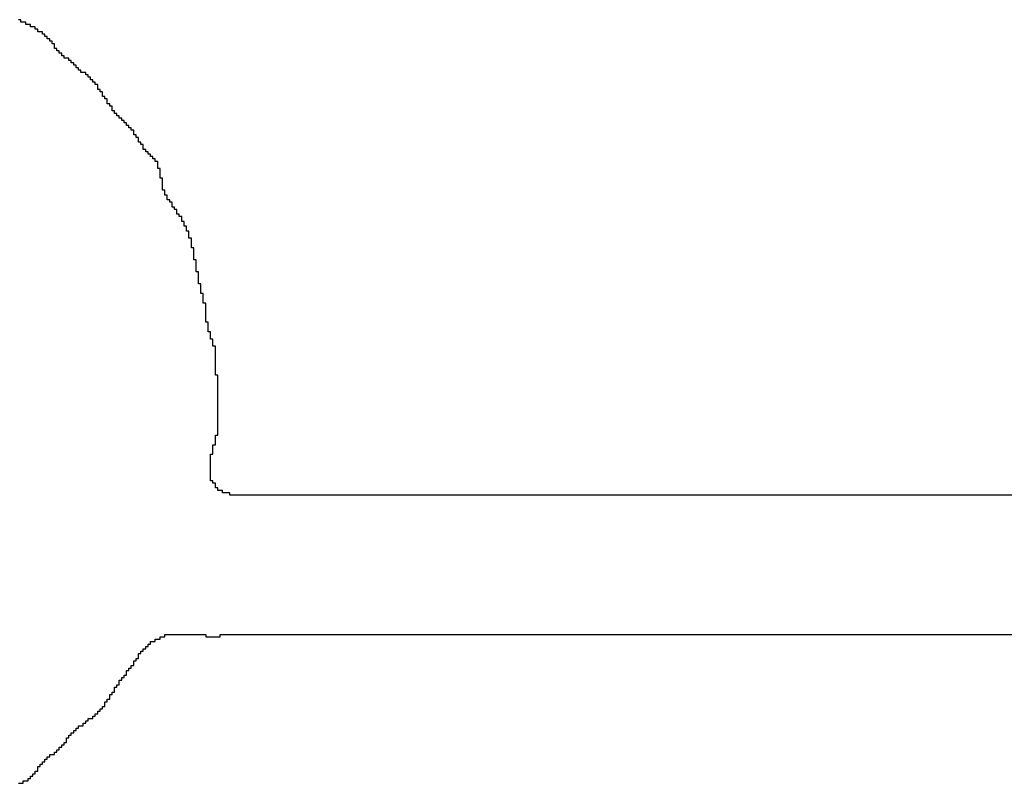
# Model space of a CAD drawing. Header units: millimetres. Extents: x 9.4 to 105.2, y 7.6 to 67.1.
# Tile 107 of 152: x 88.075 to 88.636, y 21.723 to 22.158. Entities that reach past the tile are written whole.
import ezdxf

# ---------------------------------------------------------------- set-up
doc = ezdxf.new("R2010")
doc.units = ezdxf.units.MM
doc.layers.add('BottomOverlay', color=54, linetype='Continuous')

msp = doc.modelspace()

# ---------------------------------------------------------------- linework, layer by layer
at = {"layer": 'BottomOverlay'}
for p, q in [((88.07578, 22.15793), (88.07441, 22.15793)), ((88.07578, 22.15656), (88.07578, 22.15793)), ((88.07851, 22.15656), (88.07578, 22.15656)), ((88.07851, 22.15519), (88.07851, 22.15656)), ((88.08125, 22.15519), (88.07851, 22.15519)), ((88.08125, 22.15383), (88.08125, 22.15519)), ((88.08398, 22.15383), (88.08125, 22.15383)), ((88.08398, 22.15246), (88.08398, 22.15383)), ((88.08535, 22.15246), (88.08398, 22.15246)), ((88.08535, 22.15109), (88.08535, 22.15246)), ((88.08808, 22.15109), (88.08535, 22.15109)), ((88.08808, 22.14972), (88.08808, 22.15109)), ((88.08945, 22.14972), (88.08808, 22.14972)), ((88.08945, 22.14836), (88.08945, 22.14972)), ((88.09081, 22.14836), (88.08945, 22.14836)), ((88.09081, 22.14699), (88.09081, 22.14836)), ((88.09218, 22.14699), (88.09081, 22.14699)), ((88.09218, 22.14562), (88.09218, 22.14699)), ((88.09355, 22.14562), (88.09218, 22.14562)), ((88.09355, 22.14426), (88.09355, 22.14562)), ((88.09492, 22.14426), (88.09355, 22.14426)), ((88.09492, 22.14289), (88.09492, 22.14426)), ((88.09492, 22.14152), (88.09492, 22.14289)), ((88.09628, 22.14152), (88.09492, 22.14152)), ((88.09628, 22.14016), (88.09628, 22.14152)), ((88.09765, 22.14016), (88.09628, 22.14016)), ((88.09765, 22.13879), (88.09765, 22.14016)), ((88.09902, 22.13879), (88.09765, 22.13879)), ((88.09902, 22.13742), (88.09902, 22.13879)), ((88.10039, 22.13742), (88.09902, 22.13742)), ((88.10039, 22.13605), (88.10039, 22.13742)), ((88.10312, 22.13605), (88.10039, 22.13605)), ((88.10312, 22.13469), (88.10312, 22.13605)), ((88.10448, 22.13469), (88.10312, 22.13469)), ((88.10448, 22.13332), (88.10448, 22.13469)), ((88.10585, 22.13332), (88.10448, 22.13332)), ((88.10585, 22.13195), (88.10585, 22.13332)), ((88.10722, 22.13195), (88.10585, 22.13195)), ((88.10722, 22.13059), (88.10722, 22.13195)), ((88.10859, 22.13059), (88.10722, 22.13059)), ((88.10859, 22.12922), (88.10859, 22.13059)), ((88.10995, 22.12922), (88.10859, 22.12922)), ((88.10995, 22.12785), (88.10995, 22.12922)), ((88.11269, 22.12785), (88.10995, 22.12785)), ((88.11269, 22.12649), (88.11269, 22.12785)), ((88.11405, 22.12649), (88.11269, 22.12649)), ((88.11405, 22.12512), (88.11405, 22.12649)), ((88.11542, 22.12512), (88.11405, 22.12512)), ((88.11542, 22.12375), (88.11542, 22.12512)), ((88.11679, 22.12375), (88.11542, 22.12375)), ((88.11679, 22.12239), (88.11679, 22.12375)), ((88.11815, 22.12239), (88.11679, 22.12239)), ((88.11815, 22.12102), (88.11815, 22.12239)), ((88.11952, 22.12102), (88.11815, 22.12102)), ((88.11952, 22.11965), (88.11952, 22.12102)), ((88.11952, 22.11828), (88.11952, 22.11965)), ((88.12089, 22.11828), (88.11952, 22.11828)), ((88.12089, 22.11692), (88.12089, 22.11828)), ((88.12226, 22.11692), (88.12089, 22.11692)), ((88.12226, 22.11555), (88.12226, 22.11692)), ((88.12226, 22.11418), (88.12226, 22.11555)), ((88.12362, 22.11418), (88.12226, 22.11418)), ((88.12362, 22.11282), (88.12362, 22.11418)), ((88.12499, 22.11282), (88.12362, 22.11282)), ((88.12499, 22.11145), (88.12499, 22.11282)), ((88.12499, 22.11008), (88.12499, 22.11145)), ((88.12636, 22.11008), (88.12499, 22.11008)), ((88.12636, 22.10872), (88.12636, 22.11008)), ((88.12772, 22.10872), (88.12636, 22.10872)), ((88.12772, 22.10735), (88.12772, 22.10872)), ((88.12772, 22.10598), (88.12772, 22.10735)), ((88.12909, 22.10598), (88.12772, 22.10598)), ((88.12909, 22.10461), (88.12909, 22.10598)), ((88.13046, 22.10461), (88.12909, 22.10461)), ((88.13046, 22.10325), (88.13046, 22.10461)), ((88.13183, 22.10325), (88.13046, 22.10325)), ((88.13183, 22.10188), (88.13183, 22.10325)), ((88.13319, 22.10188), (88.13183, 22.10188)), ((88.13319, 22.10051), (88.13319, 22.10188)), ((88.13456, 22.10051), (88.13319, 22.10051)), ((88.13456, 22.09915), (88.13456, 22.10051)), ((88.13593, 22.09915), (88.13456, 22.09915)), ((88.13593, 22.09778), (88.13593, 22.09915)), ((88.13729, 22.09778), (88.13593, 22.09778)), ((88.13729, 22.09641), (88.13729, 22.09778)), ((88.13866, 22.09641), (88.13729, 22.09641)), ((88.13866, 22.09505), (88.13866, 22.09641)), ((88.14003, 22.09505), (88.13866, 22.09505)), ((88.14003, 22.09368), (88.14003, 22.09505)), ((88.14003, 22.09231), (88.14003, 22.09368)), ((88.14139, 22.09231), (88.14003, 22.09231)), ((88.14139, 22.09094), (88.14139, 22.09231)), ((88.14276, 22.09094), (88.14139, 22.09094)), ((88.14276, 22.08958), (88.14276, 22.09094)), ((88.14276, 22.08821), (88.14276, 22.08958)), ((88.14413, 22.08821), (88.14276, 22.08821)), ((88.14413, 22.08684), (88.14413, 22.08821)), ((88.1455, 22.08684), (88.14413, 22.08684)), ((88.1455, 22.08548), (88.1455, 22.08684)), ((88.1455, 22.08411), (88.1455, 22.08548)), ((88.14686, 22.08411), (88.1455, 22.08411)), ((88.14686, 22.08274), (88.14686, 22.08411)), ((88.14823, 22.08274), (88.14686, 22.08274)), ((88.14823, 22.08138), (88.14823, 22.08274)), ((88.1496, 22.08138), (88.14823, 22.08138)), ((88.1496, 22.08001), (88.1496, 22.08138)), ((88.15096, 22.08001), (88.1496, 22.08001)), ((88.15096, 22.07864), (88.15096, 22.08001)), ((88.15233, 22.07864), (88.15096, 22.07864)), ((88.15233, 22.07727), (88.15233, 22.07864)), ((88.1537, 22.07727), (88.15233, 22.07727)), ((88.1537, 22.07591), (88.1537, 22.07727)), ((88.1537, 22.07454), (88.1537, 22.07591)), ((88.1537, 22.07317), (88.1537, 22.07454)), ((88.15506, 22.07317), (88.1537, 22.07317)), ((88.15506, 22.0718), (88.15506, 22.07317)), ((88.15506, 22.07044), (88.15506, 22.0718)), ((88.15506, 22.06907), (88.15506, 22.07044)), ((88.15506, 22.06771), (88.15506, 22.06907)), ((88.15643, 22.06771), (88.15506, 22.06771)), ((88.15643, 22.06634), (88.15643, 22.06771)), ((88.15643, 22.06497), (88.15643, 22.06634)), ((88.15643, 22.0636), (88.15643, 22.06497)), ((88.15643, 22.06224), (88.15643, 22.0636)), ((88.15643, 22.06087), (88.15643, 22.06224)), ((88.1578, 22.06087), (88.15643, 22.06087)), ((88.1578, 22.0595), (88.1578, 22.06087)), ((88.1578, 22.05813), (88.1578, 22.0595)), ((88.15917, 22.05813), (88.1578, 22.05813)), ((88.15917, 22.05677), (88.15917, 22.05813)), ((88.15917, 22.0554), (88.15917, 22.05677)), ((88.16053, 22.0554), (88.15917, 22.0554)), ((88.16053, 22.05404), (88.16053, 22.0554)), ((88.1619, 22.05404), (88.16053, 22.05404)), ((88.1619, 22.05267), (88.1619, 22.05404)), ((88.1619, 22.0513), (88.1619, 22.05267)), ((88.16327, 22.0513), (88.1619, 22.0513)), ((88.16327, 22.04993), (88.16327, 22.0513)), ((88.16463, 22.04993), (88.16327, 22.04993)), ((88.16463, 22.04857), (88.16463, 22.04993)), ((88.16463, 22.0472), (88.16463, 22.04857)), ((88.166, 22.0472), (88.16463, 22.0472)), ((88.166, 22.04583), (88.166, 22.0472)), ((88.16737, 22.04583), (88.166, 22.04583)), ((88.16737, 22.04446), (88.16737, 22.04583)), ((88.16737, 22.0431), (88.16737, 22.04446)), ((88.16873, 22.0431), (88.16737, 22.0431)), ((88.16873, 22.04173), (88.16873, 22.0431)), ((88.16873, 22.04036), (88.16873, 22.04173)), ((88.1701, 22.04036), (88.16873, 22.04036)), ((88.1701, 22.039), (88.1701, 22.04036)), ((88.1701, 22.03763), (88.1701, 22.039)), ((88.17147, 22.03763), (88.1701, 22.03763)), ((88.17147, 22.03626), (88.17147, 22.03763)), ((88.17147, 22.0349), (88.17147, 22.03626)), ((88.17147, 22.03353), (88.17147, 22.0349)), ((88.17284, 22.03353), (88.17147, 22.03353)), ((88.17284, 22.03216), (88.17284, 22.03353)), ((88.17284, 22.0308), (88.17284, 22.03216)), ((88.17284, 22.02943), (88.17284, 22.0308)), ((88.17284, 22.02806), (88.17284, 22.02943)), ((88.1742, 22.02806), (88.17284, 22.02806)), ((88.1742, 22.02669), (88.1742, 22.02806)), ((88.1742, 22.02533), (88.1742, 22.02669)), ((88.1742, 22.02396), (88.1742, 22.02533)), ((88.1742, 22.02259), (88.1742, 22.02396)), ((88.1742, 22.02123), (88.1742, 22.02259)), ((88.17557, 22.02123), (88.1742, 22.02123)), ((88.17557, 22.01986), (88.17557, 22.02123)), ((88.17557, 22.01849), (88.17557, 22.01986)), ((88.17557, 22.01713), (88.17557, 22.01849)), ((88.17557, 22.01576), (88.17557, 22.01713)), ((88.17557, 22.01439), (88.17557, 22.01576)), ((88.17694, 22.01439), (88.17557, 22.01439)), ((88.17694, 22.01302), (88.17694, 22.01439)), ((88.17694, 22.01166), (88.17694, 22.01302)), ((88.17694, 22.01029), (88.17694, 22.01166)), ((88.17694, 22.00892), (88.17694, 22.01029)), ((88.17694, 22.00756), (88.17694, 22.00892)), ((88.1783, 22.00756), (88.17694, 22.00756)), ((88.1783, 22.00619), (88.1783, 22.00756)), ((88.1783, 22.00482), (88.1783, 22.00619)), ((88.1783, 22.00346), (88.1783, 22.00482)), ((88.1783, 22.00209), (88.1783, 22.00346)), ((88.17967, 22.00209), (88.1783, 22.00209)), ((88.17967, 22.00072), (88.17967, 22.00209)), ((88.17967, 21.99935), (88.17967, 22.00072)), ((88.17967, 21.99799), (88.17967, 21.99935)), ((88.17967, 21.99662), (88.17967, 21.99799)), ((88.18104, 21.99662), (88.17967, 21.99662)), ((88.18104, 21.99525), (88.18104, 21.99662)), ((88.18104, 21.99389), (88.18104, 21.99525)), ((88.18104, 21.99252), (88.18104, 21.99389)), ((88.18104, 21.99115), (88.18104, 21.99252)), ((88.18104, 21.98979), (88.18104, 21.99115)), ((88.18104, 21.98842), (88.18104, 21.98979)), ((88.18104, 21.98705), (88.18104, 21.98842)), ((88.18104, 21.98568), (88.18104, 21.98705)), ((88.1824, 21.98568), (88.18104, 21.98568)), ((88.1824, 21.98432), (88.1824, 21.98568)), ((88.1824, 21.98295), (88.1824, 21.98432)), ((88.1824, 21.98158), (88.1824, 21.98295)), ((88.1824, 21.98022), (88.1824, 21.98158)), ((88.18377, 21.98022), (88.1824, 21.98022)), ((88.18377, 21.97885), (88.18377, 21.98022)), ((88.18377, 21.97748), (88.18377, 21.97885)), ((88.18377, 21.97612), (88.18377, 21.97748)), ((88.18514, 21.97612), (88.18377, 21.97612)), ((88.18514, 21.97475), (88.18514, 21.97612)), ((88.18514, 21.97338), (88.18514, 21.97475)), ((88.18514, 21.97201), (88.18514, 21.97338)), ((88.18651, 21.97201), (88.18514, 21.97201)), ((88.18651, 21.97065), (88.18651, 21.97201)), ((88.18651, 21.96928), (88.18651, 21.97065)), ((88.18651, 21.96791), (88.18651, 21.96928)), ((88.18651, 21.96654), (88.18651, 21.96791)), ((88.18651, 21.96518), (88.18651, 21.96654)), ((88.18651, 21.96381), (88.18651, 21.96518)), ((88.18651, 21.96245), (88.18651, 21.96381)), ((88.18651, 21.96108), (88.18651, 21.96245)), ((88.18651, 21.95971), (88.18651, 21.96108)), ((88.18651, 21.95834), (88.18651, 21.95971)), ((88.18651, 21.95698), (88.18651, 21.95834)), ((88.18651, 21.95561), (88.18651, 21.95698)), ((88.18787, 21.95561), (88.18651, 21.95561)), ((88.18787, 21.95424), (88.18787, 21.95561)), ((88.18787, 21.95287), (88.18787, 21.95424)), ((88.18787, 21.95151), (88.18787, 21.95287)), ((88.18787, 21.95014), (88.18787, 21.95151)), ((88.18787, 21.94878), (88.18787, 21.95014)), ((88.18787, 21.94741), (88.18787, 21.94878)), ((88.18787, 21.94604), (88.18787, 21.94741)), ((88.18787, 21.94467), (88.18787, 21.94604)), ((88.18787, 21.94331), (88.18787, 21.94467)), ((88.18787, 21.94194), (88.18787, 21.94331)), ((88.18787, 21.94057), (88.18787, 21.94194)), ((88.18787, 21.9392), (88.18787, 21.94057)), ((88.18787, 21.93784), (88.18787, 21.9392)), ((88.18787, 21.93647), (88.18787, 21.93784)), ((88.18787, 21.9351), (88.18787, 21.93647)), ((88.18787, 21.93374), (88.18787, 21.9351)), ((88.18787, 21.93237), (88.18787, 21.93374)), ((88.18787, 21.931), (88.18787, 21.93237)), ((88.18787, 21.92964), (88.18787, 21.931)), ((88.18787, 21.92827), (88.18787, 21.92964)), ((88.18787, 21.9269), (88.18787, 21.92827)), ((88.18787, 21.92554), (88.18787, 21.9269)), ((88.18787, 21.92417), (88.18787, 21.92554)), ((88.18787, 21.9228), (88.18787, 21.92417)), ((88.18651, 21.92007), (88.18651, 21.92143)), ((88.18651, 21.92143), (88.18787, 21.92143)), ((88.18651, 21.9187), (88.18651, 21.92007)), ((88.18651, 21.91733), (88.18651, 21.9187)), ((88.18787, 21.92143), (88.18787, 21.9228)), ((88.18514, 21.9146), (88.18514, 21.91597)), ((88.18514, 21.91597), (88.18651, 21.91597)), ((88.18514, 21.91323), (88.18514, 21.9146)), ((88.18514, 21.91187), (88.18514, 21.91323)), ((88.18651, 21.91597), (88.18651, 21.91733)), ((88.18377, 21.90913), (88.18377, 21.9105)), ((88.18377, 21.9105), (88.18514, 21.9105)), ((88.18377, 21.90776), (88.18377, 21.90913)), ((88.18377, 21.9064), (88.18377, 21.90776)), ((88.18514, 21.9105), (88.18514, 21.91187)), ((88.18377, 21.90503), (88.18377, 21.9064)), ((88.18377, 21.90366), (88.18377, 21.90503)), ((88.18377, 21.9023), (88.18377, 21.90366)), ((88.18377, 21.90093), (88.18377, 21.9023)), ((88.18377, 21.89956), (88.18377, 21.90093)), ((88.18377, 21.8982), (88.18377, 21.89956)), ((88.18377, 21.89683), (88.18377, 21.8982)), ((88.18377, 21.89546), (88.18377, 21.89683)), ((88.18514, 21.89546), (88.18377, 21.89546)), ((88.18514, 21.89409), (88.18514, 21.89546)), ((88.18651, 21.89409), (88.18514, 21.89409)), ((88.18651, 21.89273), (88.18651, 21.89409)), ((88.18651, 21.89136), (88.18651, 21.89273)), ((88.18787, 21.89136), (88.18651, 21.89136)), ((88.18787, 21.88999), (88.18787, 21.89136)), ((88.19061, 21.88999), (88.18787, 21.88999)), ((88.19061, 21.88863), (88.19061, 21.88999)), ((88.19471, 21.88863), (88.19061, 21.88863)), ((88.19471, 21.88726), (88.19471, 21.88863)), ((88.94383, 21.88726), (88.19471, 21.88726)), ((88.15506, 21.80524), (88.15506, 21.80661)), ((88.15506, 21.80661), (88.1578, 21.80661)), ((88.1578, 21.80661), (88.1578, 21.80797)), ((88.1578, 21.80797), (88.18104, 21.80797)), ((88.18104, 21.80797), (88.18104, 21.80661)), ((88.18104, 21.80661), (88.18924, 21.80661)), ((88.18924, 21.80661), (88.18924, 21.80797)), ((88.18924, 21.80797), (88.84267, 21.80797)), ((88.14686, 21.79977), (88.14686, 21.80114)), ((88.14686, 21.80114), (88.14823, 21.80114)), ((88.14823, 21.80114), (88.14823, 21.8025)), ((88.14823, 21.8025), (88.1496, 21.8025)), ((88.1496, 21.8025), (88.1496, 21.80387)), ((88.1496, 21.80387), (88.15233, 21.80387)), ((88.15233, 21.80387), (88.15233, 21.80524)), ((88.15233, 21.80524), (88.15506, 21.80524)), ((88.14276, 21.79567), (88.14276, 21.79704)), ((88.14276, 21.79704), (88.14413, 21.79704)), ((88.14276, 21.7943), (88.14276, 21.79567)), ((88.14413, 21.79704), (88.14413, 21.7984)), ((88.14413, 21.7984), (88.1455, 21.7984)), ((88.1455, 21.7984), (88.1455, 21.79977)), ((88.1455, 21.79977), (88.14686, 21.79977)), ((88.13866, 21.78883), (88.13866, 21.7902)), ((88.13866, 21.7902), (88.14003, 21.7902)), ((88.14003, 21.79157), (88.14003, 21.79294)), ((88.14003, 21.79294), (88.14139, 21.79294)), ((88.14003, 21.7902), (88.14003, 21.79157)), ((88.14139, 21.79294), (88.14139, 21.7943)), ((88.14139, 21.7943), (88.14276, 21.7943)), ((88.13456, 21.78337), (88.13456, 21.78473)), ((88.13456, 21.78473), (88.13593, 21.78473)), ((88.13593, 21.7861), (88.13593, 21.78747)), ((88.13593, 21.78747), (88.13729, 21.78747)), ((88.13593, 21.78473), (88.13593, 21.7861)), ((88.13729, 21.78747), (88.13729, 21.78883)), ((88.13729, 21.78883), (88.13866, 21.78883)), ((88.12909, 21.77653), (88.12909, 21.7779)), ((88.12909, 21.7779), (88.13046, 21.7779)), ((88.13046, 21.7779), (88.13046, 21.77927)), ((88.13046, 21.77927), (88.13183, 21.77927)), ((88.13183, 21.78063), (88.13183, 21.782)), ((88.13183, 21.782), (88.13319, 21.782)), ((88.13183, 21.77927), (88.13183, 21.78063)), ((88.13319, 21.782), (88.13319, 21.78337)), ((88.13319, 21.78337), (88.13456, 21.78337)), ((88.12636, 21.77243), (88.12636, 21.7738)), ((88.12636, 21.7738), (88.12772, 21.7738)), ((88.12636, 21.77106), (88.12636, 21.77243)), ((88.12772, 21.7738), (88.12772, 21.77516)), ((88.12772, 21.77516), (88.12909, 21.77516)), ((88.12909, 21.77516), (88.12909, 21.77653)), ((88.12226, 21.7656), (88.12226, 21.76696)), ((88.12226, 21.76696), (88.12362, 21.76696)), ((88.12362, 21.76833), (88.12362, 21.76969)), ((88.12362, 21.76969), (88.12499, 21.76969)), ((88.12362, 21.76696), (88.12362, 21.76833)), ((88.12499, 21.76969), (88.12499, 21.77106)), ((88.12499, 21.77106), (88.12636, 21.77106)), ((88.11679, 21.76013), (88.11679, 21.76149)), ((88.11679, 21.76149), (88.11815, 21.76149)), ((88.11815, 21.76149), (88.11815, 21.76286)), ((88.11815, 21.76286), (88.11952, 21.76286)), ((88.11952, 21.76286), (88.11952, 21.76423)), ((88.11952, 21.76423), (88.12089, 21.76423)), ((88.12089, 21.76423), (88.12089, 21.7656)), ((88.12089, 21.7656), (88.12226, 21.7656)), ((88.10859, 21.75466), (88.10859, 21.75602)), ((88.10859, 21.75602), (88.11132, 21.75602)), ((88.11132, 21.75602), (88.11132, 21.75739)), ((88.11132, 21.75739), (88.11269, 21.75739)), ((88.11269, 21.75739), (88.11269, 21.75876)), ((88.11269, 21.75876), (88.11405, 21.75876)), ((88.11405, 21.75876), (88.11405, 21.76013)), ((88.11405, 21.76013), (88.11679, 21.76013)), ((88.10312, 21.74919), (88.10312, 21.75056)), ((88.10312, 21.75056), (88.10448, 21.75056)), ((88.10448, 21.75056), (88.10448, 21.75192)), ((88.10448, 21.75192), (88.10585, 21.75192)), ((88.10585, 21.75192), (88.10585, 21.75329)), ((88.10585, 21.75329), (88.10722, 21.75329)), ((88.10722, 21.75329), (88.10722, 21.75466)), ((88.10722, 21.75466), (88.10859, 21.75466)), ((88.09902, 21.74372), (88.09902, 21.74509)), ((88.09902, 21.74509), (88.10039, 21.74509)), ((88.10039, 21.74509), (88.10039, 21.74646)), ((88.10039, 21.74646), (88.10175, 21.74646)), ((88.10175, 21.74782), (88.10175, 21.74919)), ((88.10175, 21.74919), (88.10312, 21.74919)), ((88.10175, 21.74646), (88.10175, 21.74782)), ((88.09218, 21.73825), (88.09218, 21.73962)), ((88.09218, 21.73962), (88.09492, 21.73962)), ((88.09492, 21.73962), (88.09492, 21.74099)), ((88.09492, 21.74099), (88.09628, 21.74099)), ((88.09628, 21.74099), (88.09628, 21.74235)), ((88.09628, 21.74235), (88.09765, 21.74235)), ((88.09765, 21.74235), (88.09765, 21.74372)), ((88.09765, 21.74372), (88.09902, 21.74372)), ((88.08671, 21.73279), (88.08671, 21.73415)), ((88.08671, 21.73415), (88.08808, 21.73415)), ((88.08808, 21.73415), (88.08808, 21.73552)), ((88.08808, 21.73552), (88.08945, 21.73552)), ((88.08945, 21.73552), (88.08945, 21.73689)), ((88.08945, 21.73689), (88.09081, 21.73689)), ((88.09081, 21.73689), (88.09081, 21.73825)), ((88.09081, 21.73825), (88.09218, 21.73825)), ((88.08261, 21.72732), (88.08261, 21.72869)), ((88.08261, 21.72869), (88.08398, 21.72869)), ((88.08398, 21.72869), (88.08398, 21.73005)), ((88.08398, 21.73005), (88.08535, 21.73005)), ((88.08535, 21.73142), (88.08535, 21.73279)), ((88.08535, 21.73279), (88.08671, 21.73279)), ((88.08535, 21.73005), (88.08535, 21.73142)), ((88.07441, 21.72322), (88.07714, 21.72322)), ((88.07714, 21.72322), (88.07714, 21.72458)), ((88.07714, 21.72458), (88.07988, 21.72458)), ((88.07988, 21.72458), (88.07988, 21.72595)), ((88.07988, 21.72595), (88.08125, 21.72595)), ((88.08125, 21.72595), (88.08125, 21.72732)), ((88.08125, 21.72732), (88.08261, 21.72732))]:
    msp.add_line(p, q, dxfattribs=at)

doc.saveas('drawing.dxf')
